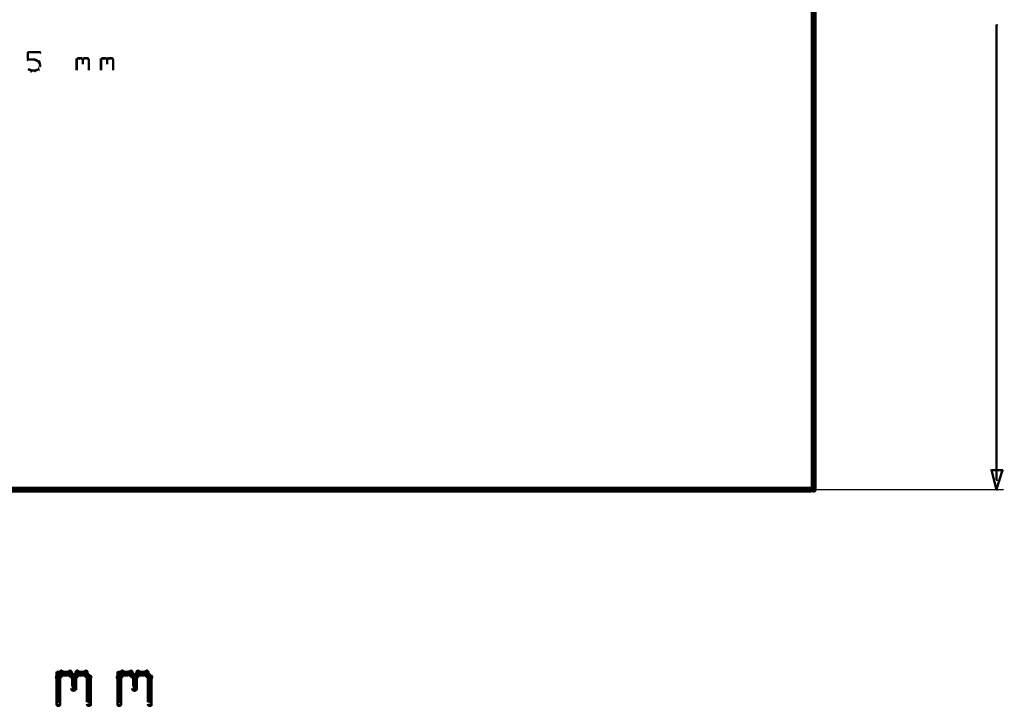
# Model space of a CAD drawing. Extents: x 178 to 725, y 26 to 878.
# Tile 50 of 93: x 597 to 678, y 344 to 401. Entities that reach past the tile are written whole.
import ezdxf

# ---------------------------------------------------------------- set-up
doc = ezdxf.new("R2010")
doc.units = 0
doc.layers.add('DIMENSIONS', color=2, linetype='CONTINUOUS')
doc.layers.add('DRAWING', color=4, linetype='CONTINUOUS')

msp = doc.modelspace()

# ---------------------------------------------------------------- linework, layer by layer
at = {"layer": 'DIMENSIONS', "color": 94}
for points in [[(677.5, 362.8, 0.1, 0.1, 1), (677.6, 362.8, 0, 0, 0), (677.5, 362.8, 0, 0, 0), (677.5, 362.8, 0.2, 0.2, 0), (677.5, 400.1, 0.2, 0.2, 0), (677.5, 400.1, 0, 0, 0), (677.5, 400.1, 0.1, 0.1, 0), (677.6, 400.1, 0.1, 0.1, 1), (677.5, 400.1, 0, 0, 0)], [(645, 362, 0.1, 0.1, 1), (645, 362, 0, 0, 0), (645, 362, 0, 0, 0), (645, 362, 0.1, 0.1, 0), (678.1, 362, 0.1, 0.1, 0), (678.1, 362, 0, 0, 0), (678.1, 362, 0.1, 0.1, 0), (678.1, 362, 0.1, 0.1, 1), (678.1, 362, 0, 0, 0)]]:
    msp.add_lwpolyline(points, format="xyseb", dxfattribs=at)
msp.add_lwpolyline([(677.5, 362, 0.1, 0.1, 1), (677.6, 362, 0, 0, 0), (677.5, 362, 0, 0, 0), (677.5, 362, 0.2, 0.2, 0), (677.1, 363.6, 0, 0, 0), (677.1, 363.6, 0.1, 0.1, 0), (677.2, 363.6, 0.1, 0.1, 1), (677.1, 363.6, 0, 0, 0), (677.1, 363.6, 0.1, 0.1, 1), (677.1, 363.5, 0, 0, 0), (677.1, 363.6, 0, 0, 0), (677.1, 363.6, 0.2, 0.2, 0), (678, 363.6, 0, 0, 0), (678, 363.6, 0.1, 0.1, 0), (678, 363.5, 0.1, 0.1, 1), (678, 363.6, 0, 0, 0), (678, 363.6, 0.1, 0.1, 1), (677.9, 363.6, 0, 0, 0), (678, 363.6, 0, 0, 0), (678, 363.6, 0.2, 0.2, 0), (677.5, 362, 0.2, 0.2, 0), (677.5, 362, 0, 0, 0), (677.5, 362, 0.1, 0.1, 0), (677.5, 362, 0.1, 0.1, 1), (677.6, 362, 0, 0, 0)], format="xyseb", close=True, dxfattribs=at)
at = {"layer": 'DRAWING', "color": 2}
for points in [[(242.5, 362, 0.5, 0.5, 0), (662.5, 362, 0, 0, 0), (662.5, 362, 0.3, 0.3, 0), (662.5, 361.9, 0.3, 0.3, 1), (662.5, 362.1, 0, 0, 0), (662.4, 362, 0.3, 0.3, 1), (662.6, 362, 0, 0, 0), (662.5, 362, 0, 0, 0), (662.5, 362, 0.5, 0.5, 0), (662.5, 442, 0, 0, 0), (662.5, 442, 0.3, 0.3, 0), (662.6, 442, 0.3, 0.3, 1), (662.4, 442, 0, 0, 0), (662.5, 441.9, 0.3, 0.3, 1), (662.5, 442.1, 0, 0, 0), (662.5, 442, 0, 0, 0), (662.5, 442, 0.5, 0.5, 0), (242.5, 442, 0, 0, 0)], [(598, 397.9, 0.1, 0.1, 1), (598, 397.8, 0, 0, 0), (598, 397.9, 0, 0, 0), (598, 397.9, 0.2, 0.2, 0), (599, 397.9, 0.2, 0.2, 0), (599, 397.9, 0, 0, 0), (599, 397.9, 0.1, 0.1, 0), (599, 397.8, 0.1, 0.1, 1), (599, 397.9, 0, 0, 0)], [(598, 397.3, 0.1, 0.1, 1), (598, 397.3, 0, 0, 0), (598, 397.3, 0, 0, 0), (598, 397.3, 0.2, 0.2, 0), (598, 397.9, 0.2, 0.2, 0), (598, 397.9, 0, 0, 0), (598, 397.9, 0.1, 0.1, 0), (598, 397.9, 0.1, 0.1, 1), (598, 397.9, 0, 0, 0)], [(598.6, 397.2, 0.1, 0.1, 1), (598.6, 397.3, 0, 0, 0), (598.6, 397.3, 0, 0, 0), (598.6, 397.3, 0.2, 0.2, 0), (598, 397.3, 0.2, 0.2, 0), (598, 397.3, 0, 0, 0), (598, 397.3, 0.1, 0.1, 0), (598, 397.3, 0.1, 0.1, 1), (598, 397.2, 0, 0, 0)], [(598.9, 397.1, 0.1, 0.1, 1), (598.9, 397.2, 0, 0, 0), (598.9, 397.1, 0, 0, 0), (598.9, 397.1, 0.2, 0.2, 0), (598.6, 397.3, 0.2, 0.2, 0), (598.6, 397.3, 0, 0, 0), (598.6, 397.3, 0.1, 0.1, 0), (598.6, 397.3, 0.1, 0.1, 1), (598.6, 397.2, 0, 0, 0)], [(598.8, 396.5, 0.1, 0.1, 1), (598.9, 396.5, 0, 0, 0), (598.9, 396.5, 0, 0, 0), (598.9, 396.5, 0.2, 0.2, 0), (599, 396.8, 0.2, 0.2, 0), (599, 396.8, 0, 0, 0), (599, 396.8, 0.1, 0.1, 0), (599, 396.7, 0.1, 0.1, 1), (599, 396.8, 0, 0, 0)], [(599, 396.9, 0.1, 0.1, 1), (599, 396.9, 0, 0, 0), (599, 396.9, 0, 0, 0), (599, 396.9, 0.2, 0.2, 0), (598.9, 397.1, 0.2, 0.2, 0), (598.9, 397.1, 0, 0, 0), (598.9, 397.1, 0.1, 0.1, 0), (598.9, 397.1, 0.1, 0.1, 1), (598.8, 397.1, 0, 0, 0)], [(599, 396.8, 0.1, 0.1, 1), (599, 396.8, 0, 0, 0), (599, 396.8, 0, 0, 0), (599, 396.8, 0.2, 0.2, 0), (599, 396.9, 0.2, 0.2, 0), (599, 396.9, 0, 0, 0), (599, 396.9, 0.1, 0.1, 0), (599, 396.9, 0.1, 0.1, 1), (599, 396.9, 0, 0, 0)], [(602, 397.3, 0.1, 0.1, 1), (602, 397.2, 0, 0, 0), (602, 397.3, 0, 0, 0), (602, 397.3, 0.2, 0.2, 0), (602.1, 397.4, 0.2, 0.2, 0), (602.1, 397.4, 0, 0, 0), (602.1, 397.4, 0.1, 0.1, 0), (602.2, 397.3, 0.1, 0.1, 1), (602.1, 397.4, 0, 0, 0)], [(602, 396.4, 0.1, 0.1, 1), (602, 396.4, 0, 0, 0), (602, 396.4, 0, 0, 0), (602, 396.4, 0.2, 0.2, 0), (602, 397.4, 0.2, 0.2, 0), (602, 397.4, 0, 0, 0), (602, 397.4, 0.1, 0.1, 0), (602, 397.4, 0.1, 0.1, 1), (602, 397.4, 0, 0, 0)], [(602.1, 397.4, 0.1, 0.1, 1), (602.1, 397.3, 0, 0, 0), (602.1, 397.4, 0, 0, 0), (602.1, 397.4, 0.2, 0.2, 0), (602.4, 397.4, 0.2, 0.2, 0), (602.4, 397.4, 0, 0, 0), (602.4, 397.4, 0.1, 0.1, 0), (602.4, 397.3, 0.1, 0.1, 1), (602.4, 397.4, 0, 0, 0)], [(602.4, 397.4, 0.1, 0.1, 1), (602.3, 397.3, 0, 0, 0), (602.4, 397.4, 0, 0, 0), (602.4, 397.4, 0.2, 0.2, 0), (602.5, 397.3, 0.2, 0.2, 0), (602.5, 397.3, 0, 0, 0), (602.5, 397.3, 0.1, 0.1, 0), (602.5, 397.2, 0.1, 0.1, 1), (602.5, 397.3, 0, 0, 0)], [(602.5, 397.3, 0.1, 0.1, 1), (602.5, 397.2, 0, 0, 0), (602.5, 397.3, 0, 0, 0), (602.5, 397.3, 0.2, 0.2, 0), (602.6, 397.4, 0.2, 0.2, 0), (602.6, 397.4, 0, 0, 0), (602.6, 397.4, 0.1, 0.1, 0), (602.7, 397.3, 0.1, 0.1, 1), (602.6, 397.4, 0, 0, 0)], [(602.5, 397.3, 0.1, 0.1, 1), (602.5, 397.3, 0, 0, 0), (602.5, 397.3, 0, 0, 0), (602.5, 397.3, 0.2, 0.2, 0), (602.5, 396.9, 0.2, 0.2, 0), (602.5, 396.9, 0, 0, 0), (602.5, 396.9, 0.1, 0.1, 0), (602.5, 396.9, 0.1, 0.1, 1), (602.5, 396.9, 0, 0, 0)], [(602.6, 397.4, 0.1, 0.1, 1), (602.6, 397.3, 0, 0, 0), (602.6, 397.4, 0, 0, 0), (602.6, 397.4, 0.2, 0.2, 0), (602.9, 397.4, 0.2, 0.2, 0), (602.9, 397.4, 0, 0, 0), (602.9, 397.4, 0.1, 0.1, 0), (602.9, 397.3, 0.1, 0.1, 1), (602.9, 397.4, 0, 0, 0)], [(602.9, 397.4, 0.1, 0.1, 1), (602.8, 397.3, 0, 0, 0), (602.9, 397.4, 0, 0, 0), (602.9, 397.4, 0.2, 0.2, 0), (603, 397.3, 0.2, 0.2, 0), (603, 397.3, 0, 0, 0), (603, 397.3, 0.1, 0.1, 0), (603, 397.2, 0.1, 0.1, 1), (603, 397.3, 0, 0, 0)], [(603, 397.3, 0.1, 0.1, 1), (603, 397.3, 0, 0, 0), (603, 397.3, 0, 0, 0), (603, 397.3, 0.2, 0.2, 0), (603, 396.4, 0.2, 0.2, 0), (603, 396.4, 0, 0, 0), (603, 396.4, 0.1, 0.1, 0), (603, 396.4, 0.1, 0.1, 1), (603, 396.4, 0, 0, 0)], [(604, 397.3, 0.1, 0.1, 1), (604, 397.2, 0, 0, 0), (604, 397.3, 0, 0, 0), (604, 397.3, 0.2, 0.2, 0), (604.1, 397.4, 0.2, 0.2, 0), (604.1, 397.4, 0, 0, 0), (604.1, 397.4, 0.1, 0.1, 0), (604.2, 397.3, 0.1, 0.1, 1), (604.1, 397.4, 0, 0, 0)], [(604, 396.4, 0.1, 0.1, 1), (604, 396.4, 0, 0, 0), (604, 396.4, 0, 0, 0), (604, 396.4, 0.2, 0.2, 0), (604, 397.4, 0.2, 0.2, 0), (604, 397.4, 0, 0, 0), (604, 397.4, 0.1, 0.1, 0), (604, 397.4, 0.1, 0.1, 1), (604, 397.4, 0, 0, 0)], [(604.1, 397.4, 0.1, 0.1, 1), (604.1, 397.3, 0, 0, 0), (604.1, 397.4, 0, 0, 0), (604.1, 397.4, 0.2, 0.2, 0), (604.4, 397.4, 0.2, 0.2, 0), (604.4, 397.4, 0, 0, 0), (604.4, 397.4, 0.1, 0.1, 0), (604.4, 397.3, 0.1, 0.1, 1), (604.4, 397.4, 0, 0, 0)], [(604.4, 397.4, 0.1, 0.1, 1), (604.3, 397.3, 0, 0, 0), (604.4, 397.4, 0, 0, 0), (604.4, 397.4, 0.2, 0.2, 0), (604.5, 397.3, 0.2, 0.2, 0), (604.5, 397.3, 0, 0, 0), (604.5, 397.3, 0.1, 0.1, 0), (604.5, 397.2, 0.1, 0.1, 1), (604.5, 397.3, 0, 0, 0)], [(604.5, 397.3, 0.1, 0.1, 1), (604.5, 397.2, 0, 0, 0), (604.5, 397.3, 0, 0, 0), (604.5, 397.3, 0.2, 0.2, 0), (604.6, 397.4, 0.2, 0.2, 0), (604.6, 397.4, 0, 0, 0), (604.6, 397.4, 0.1, 0.1, 0), (604.7, 397.3, 0.1, 0.1, 1), (604.6, 397.4, 0, 0, 0)], [(604.5, 397.3, 0.1, 0.1, 1), (604.5, 397.3, 0, 0, 0), (604.5, 397.3, 0, 0, 0), (604.5, 397.3, 0.2, 0.2, 0), (604.5, 396.9, 0.2, 0.2, 0), (604.5, 396.9, 0, 0, 0), (604.5, 396.9, 0.1, 0.1, 0), (604.5, 396.9, 0.1, 0.1, 1), (604.5, 396.9, 0, 0, 0)], [(604.6, 397.4, 0.1, 0.1, 1), (604.6, 397.3, 0, 0, 0), (604.6, 397.4, 0, 0, 0), (604.6, 397.4, 0.2, 0.2, 0), (604.9, 397.4, 0.2, 0.2, 0), (604.9, 397.4, 0, 0, 0), (604.9, 397.4, 0.1, 0.1, 0), (604.9, 397.3, 0.1, 0.1, 1), (604.9, 397.4, 0, 0, 0)], [(604.9, 397.4, 0.1, 0.1, 1), (604.8, 397.3, 0, 0, 0), (604.9, 397.4, 0, 0, 0), (604.9, 397.4, 0.2, 0.2, 0), (605, 397.3, 0.2, 0.2, 0), (605, 397.3, 0, 0, 0), (605, 397.3, 0.1, 0.1, 0), (605, 397.2, 0.1, 0.1, 1), (605, 397.3, 0, 0, 0)], [(605, 397.3, 0.1, 0.1, 1), (605, 397.3, 0, 0, 0), (605, 397.3, 0, 0, 0), (605, 397.3, 0.2, 0.2, 0), (605, 396.4, 0.2, 0.2, 0), (605, 396.4, 0, 0, 0), (605, 396.4, 0.1, 0.1, 0), (605, 396.4, 0.1, 0.1, 1), (605, 396.4, 0, 0, 0)], [(598, 396.5, 0.1, 0.1, 1), (598, 396.5, 0, 0, 0), (598, 396.5, 0, 0, 0), (598, 396.5, 0.2, 0.2, 0), (598.3, 396.4, 0.2, 0.2, 0), (598.3, 396.4, 0, 0, 0), (598.3, 396.4, 0.1, 0.1, 0), (598.2, 396.3, 0.1, 0.1, 1), (598.3, 396.4, 0, 0, 0)], [(598.3, 396.4, 0.1, 0.1, 1), (598.3, 396.3, 0, 0, 0), (598.3, 396.4, 0, 0, 0), (598.3, 396.4, 0.2, 0.2, 0), (598.6, 396.4, 0.2, 0.2, 0), (598.6, 396.4, 0, 0, 0), (598.6, 396.4, 0.1, 0.1, 0), (598.6, 396.3, 0.1, 0.1, 1), (598.6, 396.4, 0, 0, 0)], [(598.6, 396.4, 0.1, 0.1, 1), (598.6, 396.3, 0, 0, 0), (598.6, 396.4, 0, 0, 0), (598.6, 396.4, 0.2, 0.2, 0), (598.9, 396.5, 0.2, 0.2, 0), (598.9, 396.5, 0, 0, 0), (598.9, 396.5, 0.1, 0.1, 0), (598.9, 396.5, 0.1, 0.1, 1), (598.9, 396.5, 0, 0, 0)], [(600.4, 346.7, 0.3, 0.3, 1), (600.6, 346.5, 0, 0, 0), (600.5, 346.6, 0, 0, 0), (600.5, 346.6, 0.5, 0.5, 0), (600.8, 346.9, 0.5, 0.5, 0), (600.8, 346.9, 0, 0, 0), (600.8, 346.9, 0.3, 0.3, 0), (600.9, 346.8, 0.3, 0.3, 1), (600.7, 347, 0, 0, 0)], [(600.4, 344.4, 0.3, 0.3, 1), (600.6, 344.4, 0, 0, 0), (600.5, 344.4, 0, 0, 0), (600.5, 344.4, 0.5, 0.5, 0), (600.5, 346.9, 0.5, 0.5, 0), (600.5, 346.9, 0, 0, 0), (600.5, 346.9, 0.3, 0.3, 0), (600.6, 346.9, 0.3, 0.3, 1), (600.4, 346.9, 0, 0, 0)], [(600.8, 347.1, 0.3, 0.3, 1), (600.8, 346.8, 0, 0, 0), (600.8, 346.9, 0, 0, 0), (600.8, 346.9, 0.5, 0.5, 0), (601.4, 346.9, 0.5, 0.5, 0), (601.4, 346.9, 0, 0, 0), (601.4, 346.9, 0.3, 0.3, 0), (601.4, 346.8, 0.3, 0.3, 1), (601.4, 347.1, 0, 0, 0)], [(601.5, 347, 0.3, 0.3, 1), (601.3, 346.8, 0, 0, 0), (601.4, 346.9, 0, 0, 0), (601.4, 346.9, 0.5, 0.5, 0), (601.8, 346.6, 0.5, 0.5, 0), (601.8, 346.6, 0, 0, 0), (601.8, 346.6, 0.3, 0.3, 0), (601.7, 346.5, 0.3, 0.3, 1), (601.8, 346.7, 0, 0, 0)], [(601.9, 346.6, 0.3, 0.3, 1), (601.6, 346.6, 0, 0, 0), (601.8, 346.6, 0, 0, 0), (601.8, 346.6, 0.5, 0.5, 0), (601.8, 345.7, 0.5, 0.5, 0), (601.8, 345.7, 0, 0, 0), (601.8, 345.7, 0.3, 0.3, 0), (601.6, 345.7, 0.3, 0.3, 1), (601.9, 345.7, 0, 0, 0)], [(601.7, 346.7, 0.3, 0.3, 1), (601.8, 346.5, 0, 0, 0), (601.8, 346.6, 0, 0, 0), (601.8, 346.6, 0.5, 0.5, 0), (602.1, 346.9, 0.5, 0.5, 0), (602.1, 346.9, 0, 0, 0), (602.1, 346.9, 0.3, 0.3, 0), (602.2, 346.8, 0.3, 0.3, 1), (602, 347, 0, 0, 0)], [(602.1, 347.1, 0.3, 0.3, 1), (602.1, 346.8, 0, 0, 0), (602.1, 346.9, 0, 0, 0), (602.1, 346.9, 0.5, 0.5, 0), (602.7, 346.9, 0.5, 0.5, 0), (602.7, 346.9, 0, 0, 0), (602.7, 346.9, 0.3, 0.3, 0), (602.7, 346.8, 0.3, 0.3, 1), (602.7, 347.1, 0, 0, 0)], [(602.8, 347, 0.3, 0.3, 1), (602.6, 346.8, 0, 0, 0), (602.7, 346.9, 0, 0, 0), (602.7, 346.9, 0.5, 0.5, 0), (603, 346.6, 0.5, 0.5, 0), (603, 346.6, 0, 0, 0), (603, 346.6, 0.3, 0.3, 0), (602.9, 346.5, 0.3, 0.3, 1), (603.1, 346.7, 0, 0, 0)], [(603.1, 346.6, 0.3, 0.3, 1), (602.9, 346.6, 0, 0, 0), (603, 346.6, 0, 0, 0), (603, 346.6, 0.5, 0.5, 0), (603, 344.4, 0.5, 0.5, 0), (603, 344.4, 0, 0, 0), (603, 344.4, 0.3, 0.3, 0), (602.9, 344.4, 0.3, 0.3, 1), (603.1, 344.4, 0, 0, 0)], [(605.4, 346.7, 0.3, 0.3, 1), (605.6, 346.5, 0, 0, 0), (605.5, 346.6, 0, 0, 0), (605.5, 346.6, 0.5, 0.5, 0), (605.8, 346.9, 0.5, 0.5, 0), (605.8, 346.9, 0, 0, 0), (605.8, 346.9, 0.3, 0.3, 0), (605.9, 346.8, 0.3, 0.3, 1), (605.7, 347, 0, 0, 0)], [(605.4, 344.4, 0.3, 0.3, 1), (605.6, 344.4, 0, 0, 0), (605.5, 344.4, 0, 0, 0), (605.5, 344.4, 0.5, 0.5, 0), (605.5, 346.9, 0.5, 0.5, 0), (605.5, 346.9, 0, 0, 0), (605.5, 346.9, 0.3, 0.3, 0), (605.6, 346.9, 0.3, 0.3, 1), (605.4, 346.9, 0, 0, 0)], [(605.8, 347.1, 0.3, 0.3, 1), (605.8, 346.8, 0, 0, 0), (605.8, 346.9, 0, 0, 0), (605.8, 346.9, 0.5, 0.5, 0), (606.4, 346.9, 0.5, 0.5, 0), (606.4, 346.9, 0, 0, 0), (606.4, 346.9, 0.3, 0.3, 0), (606.4, 346.8, 0.3, 0.3, 1), (606.4, 347.1, 0, 0, 0)], [(606.5, 347, 0.3, 0.3, 1), (606.3, 346.8, 0, 0, 0), (606.4, 346.9, 0, 0, 0), (606.4, 346.9, 0.5, 0.5, 0), (606.8, 346.6, 0.5, 0.5, 0), (606.8, 346.6, 0, 0, 0), (606.8, 346.6, 0.3, 0.3, 0), (606.7, 346.5, 0.3, 0.3, 1), (606.8, 346.7, 0, 0, 0)], [(606.9, 346.6, 0.3, 0.3, 1), (606.6, 346.6, 0, 0, 0), (606.8, 346.6, 0, 0, 0), (606.8, 346.6, 0.5, 0.5, 0), (606.8, 345.7, 0.5, 0.5, 0), (606.8, 345.7, 0, 0, 0), (606.8, 345.7, 0.3, 0.3, 0), (606.6, 345.7, 0.3, 0.3, 1), (606.9, 345.7, 0, 0, 0)], [(606.7, 346.7, 0.3, 0.3, 1), (606.8, 346.5, 0, 0, 0), (606.8, 346.6, 0, 0, 0), (606.8, 346.6, 0.5, 0.5, 0), (607.1, 346.9, 0.5, 0.5, 0), (607.1, 346.9, 0, 0, 0), (607.1, 346.9, 0.3, 0.3, 0), (607.2, 346.8, 0.3, 0.3, 1), (607, 347, 0, 0, 0)], [(607.1, 347.1, 0.3, 0.3, 1), (607.1, 346.8, 0, 0, 0), (607.1, 346.9, 0, 0, 0), (607.1, 346.9, 0.5, 0.5, 0), (607.7, 346.9, 0.5, 0.5, 0), (607.7, 346.9, 0, 0, 0), (607.7, 346.9, 0.3, 0.3, 0), (607.7, 346.8, 0.3, 0.3, 1), (607.7, 347.1, 0, 0, 0)], [(607.8, 347, 0.3, 0.3, 1), (607.6, 346.8, 0, 0, 0), (607.7, 346.9, 0, 0, 0), (607.7, 346.9, 0.5, 0.5, 0), (608, 346.6, 0.5, 0.5, 0), (608, 346.6, 0, 0, 0), (608, 346.6, 0.3, 0.3, 0), (607.9, 346.5, 0.3, 0.3, 1), (608.1, 346.7, 0, 0, 0)], [(608.1, 346.6, 0.3, 0.3, 1), (607.9, 346.6, 0, 0, 0), (608, 346.6, 0, 0, 0), (608, 346.6, 0.5, 0.5, 0), (608, 344.4, 0.5, 0.5, 0), (608, 344.4, 0, 0, 0), (608, 344.4, 0.3, 0.3, 0), (607.9, 344.4, 0.3, 0.3, 1), (608.1, 344.4, 0, 0, 0)]]:
    msp.add_lwpolyline(points, format="xyseb", dxfattribs=at)

doc.saveas('drawing.dxf')
